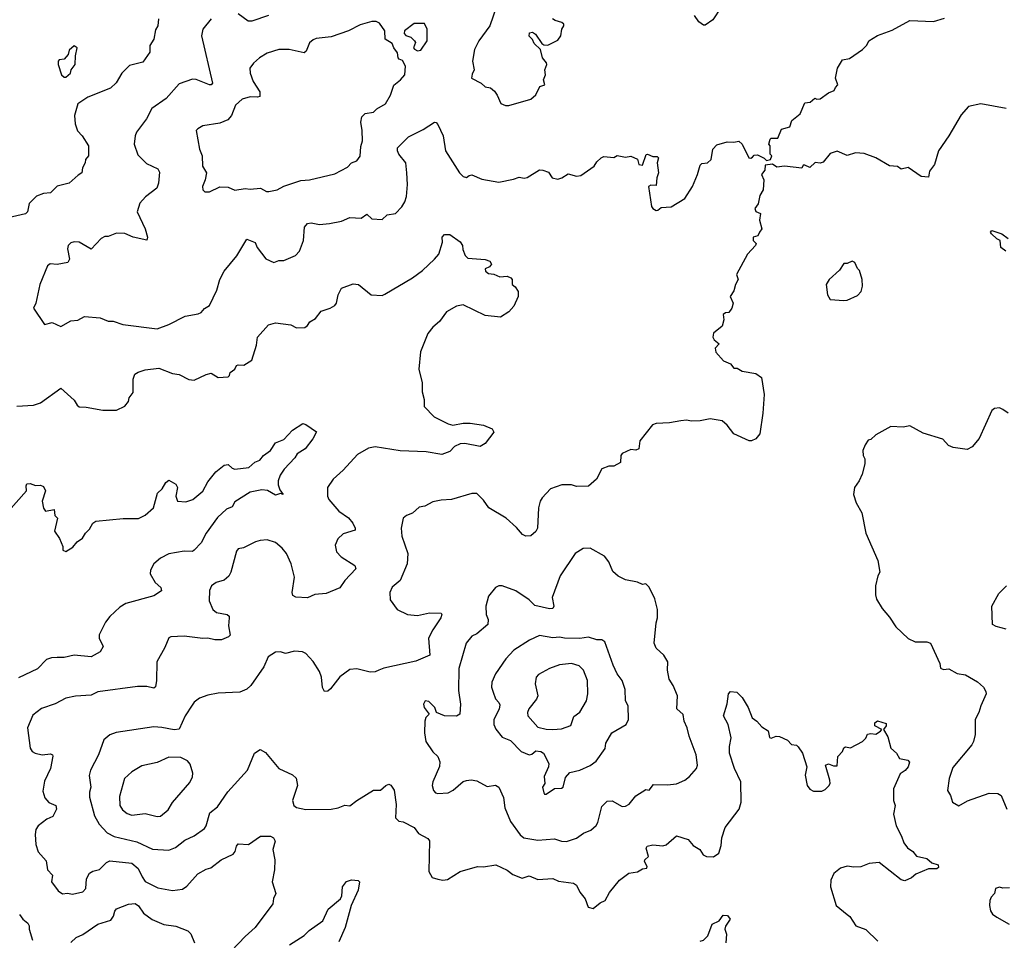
# Model space of a CAD drawing. Extents: x 1921360 to 2014538, y 768294 to 907744.
# Tile 129 of 256: x 1933702 to 1939524, y 828849 to 834291. Entities that reach past the tile are written whole.
import ezdxf

# ---------------------------------------------------------------- set-up
doc = ezdxf.new("R2010")
doc.units = 0

msp = doc.modelspace()

# ---------------------------------------------------------------- linework, layer by layer
at = {"layer": '0CON10XD'}
for points in [[(1936536.7, 834415), (1936482, 834255), (1936418, 834165), (1936390.8, 834115), (1936380, 834045), (1936390, 833995), (1936378.3, 833968.3), (1936373.3, 833945), (1936430, 833915), (1936454.3, 833894.3), (1936487, 833887), (1936508.9, 833868.9), (1936526.2, 833845), (1936547.5, 833795), (1936575, 833783.8), (1936595, 833783.8)], [(1937850, 834365), (1937799.8, 834290.2), (1937755, 834258), (1937745, 834257.5), (1937717.6, 834277.6), (1937691.4, 834315)], [(1934523.8, 834295), (1934518.8, 834255), (1934505, 834230), (1934496, 834175), (1934472.1, 834137.9), (1934471.9, 834098.1), (1934429.7, 834040.3), (1934350.9, 834019.1), (1934305.7, 833974.3), (1934273, 833917), (1934240, 833885), (1934105, 833832), (1934046.2, 833793.8), (1934026.2, 833725), (1934030, 833675), (1934043.9, 833633.9), (1934071.2, 833605), (1934110, 833545), (1934108.8, 833485), (1934091.2, 833465), (1934090, 833445), (1934073.8, 833415), (1934070, 833385), (1934047.7, 833372.3), (1933995, 833324), (1933925, 833306.7), (1933885, 833267.5), (1933843.8, 833263.8), (1933801.6, 833248.4), (1933759.2, 833205), (1933748.1, 833155), (1933737, 833143), (1933574.2, 833105.8)], [(1934835, 834296.2), (1934784.5, 834235.5), (1934777.1, 834195), (1934842.5, 833915), (1934835, 833906), (1934825, 833905.8), (1934745, 833936.7), (1934725, 833938.5), (1934645, 833910.6), (1934568.6, 833825), (1934483.8, 833766.2), (1934451.4, 833705), (1934394, 833625), (1934385.8, 833605), (1934380, 833555), (1934401.8, 833491.8), (1934451.5, 833441.5), (1934519.1, 833409.1), (1934528.8, 833388.8), (1934523.5, 833325), (1934512.9, 833295), (1934445.5, 833244.5), (1934413.7, 833206.3), (1934397.8, 833155), (1934444.3, 833055), (1934457.5, 833005), (1934455, 832987.5), (1934374.3, 833004.3), (1934325, 833026), (1934275, 833028.8), (1934225, 833010), (1934205, 833010), (1934185, 832996.7), (1934126, 832934), (1934055, 832974.7), (1934025, 832977.6), (1934005, 832971.8), (1933989.7, 832955), (1933984.3, 832935.7), (1933996.9, 832875), (1933988, 832855), (1933925, 832843.8), (1933882, 832848), (1933866.2, 832835), (1933822, 832725), (1933798.8, 832615), (1933783.8, 832585), (1933848.3, 832488.3), (1933895, 832500), (1933945, 832477.5), (1934005, 832511.2), (1934045.8, 832514.2), (1934085, 832535.8), (1934178.1, 832528.1), (1934225, 832509.2), (1934255, 832508), (1934311.7, 832488.3), (1934515, 832463.1)], [(1934515, 832463.1), (1934585, 832488.5), (1934681.7, 832538.3), (1934758.7, 832551.3), (1934775, 832560), (1934795.6, 832584.4), (1934825, 832601.2), (1934867.8, 832692.2), (1934885.6, 832755), (1934910.6, 832805), (1934985.6, 832895), (1935045, 832994.2), (1935095, 832974), (1935105.8, 832945), (1935157.6, 832877.6), (1935205, 832855.7), (1935235, 832868.1), (1935265, 832867.1), (1935332.7, 832897.3), (1935356.6, 832923.4), (1935381.4, 832985), (1935387.1, 833065), (1935403.5, 833086.5), (1935425, 833089.4), (1935475, 833080), (1935535, 833085.7), (1935605, 833099.4), (1935655, 833121.1), (1935721.9, 833118.1), (1935755, 833141.2), (1935785, 833114), (1935845, 833110), (1935875, 833137.5), (1935925, 833145.7), (1935961.4, 833185), (1935979.4, 833215), (1935988.5, 833245), (1935994.4, 833315.6), (1935991.9, 833385), (1935985.6, 833445), (1935945, 833496.2), (1935936.9, 833515), (1935937.1, 833532.9), (1936000.9, 833599.1), (1936087.7, 833642.3), (1936155, 833684), (1936165, 833683.8), (1936175, 833671.2), (1936207.1, 833605), (1936219.4, 833515), (1936302.5, 833385), (1936325, 833363.8), (1936345, 833357.5), (1936359.3, 833370.7), (1936375, 833373.8), (1936435, 833347.5), (1936535, 833331.2), (1936622.3, 833347.7), (1936655, 833360), (1936685, 833354.3), (1936702.6, 833357.4), (1936775, 833402.5), (1936795, 833402), (1936829.2, 833389.2), (1936851.2, 833355), (1936885, 833348), (1936907.5, 833355), (1936945, 833380), (1936995, 833366.7), (1937019.5, 833370.5), (1937100, 833425), (1937115, 833450), (1937140, 833475), (1937157, 833483), (1937215, 833476.7), (1937235, 833487.5), (1937285, 833477.5), (1937315, 833483.3), (1937356.2, 833466.2), (1937362.5, 833435), (1937385, 833430), (1937406.4, 833493.6), (1937415, 833496.7), (1937445, 833482.5), (1937471.7, 833481.7), (1937480, 833475), (1937472.5, 833445), (1937480, 833385), (1937468.8, 833355), (1937465, 833310), (1937435, 833312.5), (1937420, 833305), (1937437.1, 833187.1), (1937445, 833173.8), (1937465, 833162.5), (1937475.7, 833164.3), (1937495, 833181.2), (1937555, 833183.8), (1937635, 833233.3), (1937680, 833305), (1937710, 833375), (1937725, 833430), (1937735, 833440), (1937770, 833445), (1937790, 833465), (1937800.8, 833525), (1937825, 833550.8), (1937885, 833568.8), (1937925, 833566.7), (1937955, 833573.3), (1937973.3, 833555), (1938013.3, 833475), (1938025, 833471.2), (1938035, 833477.5), (1938045, 833490), (1938065, 833492.5), (1938105, 833472.5), (1938118.3, 833458.3), (1938142.5, 833465), (1938150, 833485), (1938140, 833495), (1938140, 833545), (1938132.5, 833555), (1938140, 833585), (1938145, 833590), (1938185, 833590), (1938207, 833643), (1938255, 833657.5), (1938267.5, 833695), (1938317.5, 833735), (1938345, 833800), (1938377, 833803), (1938403, 833827), (1938415, 833820), (1938435, 833822.5), (1938485, 833857.5), (1938518.3, 833871.7), (1938525, 833890), (1938540, 833905), (1938526.7, 833945), (1938537.5, 834005), (1938567, 834053), (1938608.3, 834061.7), (1938686.1, 834113.9), (1938710.7, 834139.3), (1938723.3, 834165), (1938775, 834197.5), (1938861.7, 834228.3), (1938965, 834286), (1939105, 834280), (1939170.9, 834299.1)], [(1934796.4, 833273.6), (1934825, 833273.8), (1934885, 833302), (1934935, 833301.2), (1934975, 833284), (1935035, 833292.9), (1935065, 833289.5), (1935125.6, 833295.6), (1935162.5, 833275), (1935175, 833274.2), (1935225, 833285.6), (1935265, 833306.7), (1935365, 833341.1), (1935415.5, 833344.5), (1935565, 833380), (1935640.9, 833419.1), (1935665, 833443.8), (1935695, 833456), (1935715.4, 833484.6), (1935718.7, 833541.3), (1935728.5, 833575), (1935727.1, 833635), (1935718.5, 833685), (1935725, 833716), (1935744.6, 833735.4), (1935795, 833744.3), (1935815, 833764), (1935865, 833794.3), (1935895.6, 833845), (1935915, 833903.8), (1935954, 833935), (1935980, 833965), (1935984.2, 834015), (1935965, 834050), (1935946.4, 834056.4), (1935940, 834065), (1935935.6, 834095.6), (1935913.8, 834125), (1935905, 834150), (1935863.3, 834175), (1935861.2, 834225), (1935829.3, 834269.3), (1935809.3, 834279.3), (1935785, 834280), (1935715, 834260), (1935646.7, 834225), (1935545, 834188.6), (1935455, 834179.5), (1935437.8, 834172.2), (1935416.9, 834153.1), (1935396.7, 834105), (1935385, 834095.6), (1935295, 834114.6), (1935235, 834114.4), (1935165, 834093.3), (1935120, 834065), (1935085, 834034), (1935064, 834005), (1935064.5, 833974.5), (1935083.6, 833925), (1935123.1, 833865), (1935122.6, 833837.4), (1935108.2, 833831.8), (1935065, 833834.6), (1935018.5, 833821.5), (1934979.4, 833785), (1934955, 833724), (1934932.2, 833697.8), (1934885, 833679.5), (1934786, 833664), (1934755, 833646.2), (1934746.7, 833635), (1934765.8, 833525), (1934780.8, 833485), (1934784.3, 833425), (1934806.7, 833385), (1934800, 833345), (1934784.2, 833305), (1934786.2, 833285), (1934796.4, 833273.6)], [(1935174.5, 834315.5), (1935075, 834281.9), (1935052.9, 834282.9), (1934993.3, 834325)], [(1936595, 833783.8), (1936725, 833821.2), (1936755, 833846.7), (1936777.5, 833895), (1936807.5, 833905), (1936800, 833935), (1936812, 833965), (1936807.5, 833995), (1936818.8, 834025), (1936816.7, 834035), (1936794, 834065), (1936782.5, 834115), (1936745, 834150), (1936733.6, 834173.6), (1936713.9, 834193.9), (1936717, 834213), (1936735, 834216.7), (1936752.5, 834205), (1936790, 834150), (1936802, 834142), (1936825, 834140), (1936885, 834170), (1936901.2, 834195), (1936908.8, 834235), (1936920, 834255), (1936920, 834265), (1936907.5, 834275), (1936867.5, 834285), (1936852.5, 834295)], [(1936055, 834106.7), (1936075, 834110), (1936111.2, 834165), (1936111.2, 834235), (1936095, 834267.5), (1936035, 834267.5), (1935977.5, 834225), (1935975, 834210), (1935985, 834197.5), (1936015, 834187.5), (1936037.5, 834165), (1936042.5, 834155), (1936030, 834125), (1936037, 834117), (1936055, 834106.7)], [(1933975, 833950), (1934002.5, 833975), (1934007.5, 833995), (1934030, 834025), (1934032.5, 834077.5), (1934042.5, 834125), (1934025, 834136.7), (1933995, 834110), (1933990, 834085), (1933965, 834057.5), (1933935, 834052.5), (1933930, 834045), (1933930, 834025), (1933950, 833965), (1933965, 833950), (1933975, 833950)], [(1939535, 833765.7), (1939385, 833792.5), (1939313, 833777), (1939268.3, 833728.3), (1939195.5, 833604.5), (1939134.1, 833515.9), (1939111.2, 833435), (1939082.5, 833395), (1939075, 833360), (1939033, 833363), (1938955, 833416.7), (1938915, 833406.7), (1938892.5, 833422.5), (1938845, 833426.2), (1938763.9, 833473.9), (1938695, 833499.2), (1938645, 833504.2), (1938595, 833487.5), (1938535, 833513.8), (1938495, 833500), (1938452.3, 833447.7), (1938435, 833442), (1938405, 833446.2), (1938375, 833417.5), (1938345, 833430), (1938335, 833430), (1938326.7, 833413.3), (1938225, 833424), (1938178.3, 833418.3), (1938153, 833437), (1938110, 833430), (1938108.8, 833401.2), (1938088.8, 833375), (1938102, 833345), (1938098, 833285), (1938078.3, 833251.7), (1938068, 833202), (1938048.8, 833175), (1938055, 833157.5), (1938082.5, 833145), (1938077.5, 833105), (1938090, 833055), (1938077.5, 833035), (1938066.7, 833013.3), (1938040, 833005), (1938038.8, 832985), (1938057, 832967), (1938053.3, 832955), (1938006.2, 832905), (1937940, 832785), (1937950, 832755), (1937933.8, 832725), (1937925, 832687.5), (1937903.3, 832655), (1937920, 832615), (1937913.3, 832585), (1937895, 832560), (1937875, 832557.5), (1937861.7, 832548.3), (1937866.4, 832516.4), (1937855, 832480), (1937805, 832437.5), (1937801.2, 832415), (1937808.3, 832398.3), (1937837.5, 832375), (1937815, 832350), (1937817.5, 832325), (1937864.1, 832274.1), (1937905, 832257.5), (1937925, 832230), (1937945, 832230), (1937973.6, 832213.6), (1938055, 832200), (1938087.5, 832175), (1938103.3, 832075), (1938095.9, 831964.1), (1938077.7, 831842.3), (1938055, 831813.3), (1938029.3, 831800.7), (1938015, 831801.2), (1937925, 831843.3), (1937885, 831893.8), (1937855, 831920), (1937785, 831932), (1937725, 831920), (1937675, 831918), (1937645, 831924.2), (1937610.5, 831919.5), (1937545, 831908), (1937466.4, 831903.6), (1937444.2, 831895.8), (1937368.8, 831801.2), (1937363.3, 831755), (1937345, 831746.2), (1937315, 831750), (1937265, 831727.5), (1937257.5, 831715), (1937255, 831672.5), (1937215, 831651.2), (1937185, 831652.5), (1937145, 831636.7), (1937113.8, 831575), (1937065, 831533.8), (1936995, 831531.2), (1936965, 831541.2), (1936907.7, 831542.3), (1936841.7, 831518.3), (1936790.8, 831465), (1936780.6, 831445), (1936770, 831405), (1936764.7, 831285.3), (1936754.4, 831265), (1936725, 831240.8), (1936695, 831238.2), (1936675, 831246.9), (1936639.9, 831289.9), (1936579.4, 831345), (1936477.1, 831405), (1936445, 831450.8), (1936405, 831490.8), (1936375, 831490.6), (1936255.5, 831454.5), (1936195, 831451.4), (1936145, 831441.4), (1936097.5, 831415), (1936065, 831410), (1936025, 831373.8), (1935989.3, 831360.7), (1935970, 831345), (1935958.8, 831285), (1935961.7, 831238.3), (1935996.9, 831135), (1935993.1, 831075), (1935952, 830975), (1935904.3, 830935.7), (1935890, 830905), (1935892.4, 830862.4), (1935934.3, 830805), (1935995, 830775.6), (1936055, 830768.9), (1936125, 830783.8), (1936195, 830783.3), (1936198.6, 830775), (1936193.3, 830755), (1936144.5, 830685), (1936118.9, 830635), (1936126.7, 830535), (1936045, 830499.3), (1935855, 830457.5), (1935826, 830445)], [(1933685, 832005.7), (1933785, 832012.5), (1933825, 832026), (1933945, 832112.9), (1934025, 832042.5), (1934042.1, 832012.1), (1934055, 832002), (1934095, 832000.8), (1934195, 831982), (1934275, 831983.3), (1934324.1, 832005.9), (1934346.1, 832033.9), (1934350, 832055), (1934372.7, 832087.3), (1934372.5, 832165), (1934384, 832195), (1934402.8, 832207.2), (1934445, 832220.6), (1934525, 832231.4), (1934605, 832198.8), (1934645, 832193.3), (1934703, 832163), (1934735, 832160.9), (1934805, 832193.8), (1934835, 832201.2), (1934875, 832176.7), (1934935, 832180), (1934943.3, 832186.7), (1934947.5, 832205), (1934974.2, 832225.8), (1934985, 832246.7), (1934995, 832251.2), (1935028.3, 832248.3), (1935075, 832277.5), (1935102.3, 832367.7), (1935108.1, 832415), (1935173.5, 832486.5), (1935215, 832499.2), (1935305, 832487.5), (1935338.7, 832468.7), (1935388, 832472), (1935405, 832484), (1935418.8, 832505), (1935452, 832525), (1935485, 832568), (1935537.5, 832585), (1935565, 832601.2), (1935575.8, 832615), (1935585.9, 832664.1), (1935605.8, 832704.2), (1935675, 832730), (1935705.7, 832725.7), (1935780, 832665), (1935845, 832661.4), (1935862.2, 832667.8), (1936025, 832764.4), (1936085, 832807.5), (1936155.5, 832874.5), (1936180, 832905), (1936202.5, 832975), (1936200, 833005), (1936215, 833020), (1936245, 833020), (1936307.7, 832977.7), (1936321.2, 832955), (1936321.7, 832931.7), (1936336.1, 832896.1), (1936351.7, 832881.7), (1936453.6, 832873.6), (1936483, 832863), (1936492.5, 832845), (1936480.7, 832829.3), (1936455, 832817.5), (1936456.7, 832805), (1936475, 832791.2), (1936506.4, 832786.4), (1936540.7, 832770.7), (1936585, 832773.8), (1936606.7, 832765), (1936613.8, 832755), (1936613.3, 832725), (1936631.7, 832711.7), (1936650, 832685), (1936650, 832655), (1936625, 832596.7), (1936595, 832563.8), (1936545, 832532.5), (1936455, 832542.9), (1936325, 832604.4), (1936285, 832598.2), (1936225, 832564.3), (1936183.7, 832506.3), (1936145, 832474), (1936115.7, 832435), (1936073, 832327), (1936061.5, 832225), (1936081.4, 832145), (1936081.2, 832091.2), (1936093.8, 832045), (1936093.3, 832005), (1936152.5, 831942.5), (1936235, 831900.9), (1936264.1, 831894.1), (1936325, 831906.2), (1936365.4, 831905.4), (1936444.3, 831894.3), (1936495, 831873.3), (1936505, 831853.3), (1936453.9, 831786.1), (1936425, 831768.8), (1936335, 831785.7), (1936307.3, 831782.7), (1936272.7, 831767.3), (1936245, 831738.8), (1936198.6, 831721.4), (1936105, 831735.6), (1935952.9, 831742.9), (1935805, 831765.5), (1935765, 831757.1), (1935699.3, 831720.7), (1935615, 831628.8), (1935555, 831575.8), (1935522.2, 831525), (1935521.8, 831475), (1935529.5, 831455), (1935588.8, 831385), (1935646.1, 831346.1), (1935672.7, 831315), (1935686.9, 831285), (1935685, 831274), (1935615, 831250.8), (1935582.5, 831222.5), (1935568, 831185), (1935576.2, 831145), (1935603.8, 831115), (1935683.8, 831065), (1935689.2, 831045), (1935624.2, 830975), (1935595, 830932.1), (1935515, 830898.9), (1935447.5, 830892.5), (1935405, 830872.5), (1935335, 830878.1), (1935317.9, 830887.9), (1935314.3, 830905), (1935327.5, 830995), (1935307.5, 831075), (1935279.2, 831135), (1935255, 831166.2), (1935215, 831200), (1935165, 831215.7), (1935125, 831212.5), (1935097.5, 831205), (1935025, 831168.8), (1934995, 831162.5), (1934985, 831150), (1934950.6, 831025), (1934938.9, 831001.1), (1934912.4, 830977.6), (1934865, 830963.8), (1934837.5, 830945), (1934824.1, 830915.9), (1934822.5, 830855), (1934844.1, 830804.1), (1934866.6, 830786.6), (1934930, 830775), (1934940.8, 830765), (1934941.4, 830755), (1934937.8, 830707.8), (1934946.9, 830653.1), (1934937.8, 830642.2), (1934895.5, 830624.5), (1934855.6, 830624.4), (1934815, 830634.5), (1934785, 830632.9), (1934675, 830646.7), (1934597, 830643), (1934585, 830637.5), (1934560.8, 830579.2), (1934514.2, 830495.8), (1934511.5, 830385), (1934505, 830347.5), (1934495, 830340), (1934455, 830349.4), (1934398.8, 830348.8), (1934165, 830316.9), (1934125, 830298.6), (1934031.7, 830291.7), (1933975, 830280.6), (1933912.6, 830247.4), (1933831.1, 830218.9), (1933780, 830180), (1933748.6, 830105), (1933764.4, 829984.4), (1933775.8, 829965.8), (1933793.3, 829955), (1933835, 829946.4), (1933885, 829951.5), (1933896.2, 829946.2), (1933898.2, 829938.2), (1933884.7, 829865.3), (1933849.3, 829790.7), (1933840.3, 829730.3), (1933851.7, 829691.7), (1933875, 829662.9), (1933915.8, 829645), (1933920.6, 829625), (1933899.2, 829580.8), (1933862.5, 829565), (1933812.5, 829525), (1933798.6, 829505), (1933793.1, 829475), (1933797.8, 829415), (1933811.8, 829371.8), (1933859.3, 829319.3), (1933866.9, 829265), (1933895.8, 829235), (1933890, 829195), (1933930.9, 829140.9), (1933955, 829124.2), (1933985, 829128.6), (1934015, 829121.9), (1934075, 829136), (1934094.2, 829155), (1934098.3, 829211.7), (1934115, 829245.8), (1934135, 829258.6), (1934175, 829267.1), (1934215, 829309.6), (1934235, 829319.1), (1934365, 829304.6), (1934402.6, 829272.6), (1934426.1, 829225)], [(1939533, 832923), (1939503.8, 832945), (1939500, 832985), (1939480, 832995), (1939447.5, 833025), (1939442.5, 833035), (1939450, 833045), (1939510, 833025), (1939546.4, 832996.4)], [(1938575, 832630), (1938595, 832633.8), (1938655, 832660), (1938676.7, 832685), (1938686.2, 832715), (1938683.8, 832755), (1938667.5, 832807.5), (1938655, 832820), (1938640, 832855), (1938625, 832863.8), (1938595, 832850), (1938575, 832850), (1938549.2, 832810.8), (1938487.5, 832755), (1938470, 832725), (1938478.8, 832665), (1938495, 832636.7), (1938575, 832630)], [(1939547.5, 831965), (1939515, 831986.7), (1939495, 831996.2), (1939465, 831993.3), (1939449.3, 831980.7), (1939375.7, 831814.3), (1939333.8, 831765), (1939305, 831750), (1939221.2, 831761.2), (1939194.2, 831774.2), (1939160.7, 831810.7), (1939045, 831847.5), (1938965, 831890), (1938925, 831882.5), (1938853, 831887), (1938765, 831837.5), (1938735, 831810), (1938720, 831805), (1938701.7, 831778.3), (1938686.7, 831745), (1938690, 831715), (1938700, 831695), (1938700, 831665), (1938683.8, 831605), (1938665.7, 831564.3), (1938638.8, 831525), (1938632, 831485), (1938648, 831435), (1938681.4, 831375), (1938706, 831255), (1938776.2, 831095), (1938788.8, 831025), (1938776.1, 831003.9), (1938762, 830945), (1938761.7, 830891.7), (1938769.2, 830865), (1938801.1, 830811.1), (1938845, 830760), (1938882.6, 830702.6), (1938955, 830634), (1938996.1, 830613.9), (1939065, 830613.8), (1939087.5, 830605), (1939143.3, 830485), (1939147, 830457), (1939165, 830450), (1939195, 830453.3), (1939245, 830426.2), (1939295, 830418), (1939365, 830376.2), (1939400, 830345), (1939415, 830320), (1939416.7, 830305), (1939385.7, 830234.3), (1939374, 830195), (1939352, 830155), (1939352, 830065), (1939342.5, 830025), (1939332, 830005), (1939220.2, 829869.8), (1939198.9, 829805), (1939188.8, 829735), (1939206, 829705), (1939216.7, 829665), (1939255, 829644.4), (1939306.8, 829673.2), (1939435, 829719.2), (1939486.4, 829716.4), (1939505.7, 829705.7), (1939538, 829625)], [(1933636.2, 831385), (1933742.5, 831505), (1933740, 831535), (1933745, 831547.5), (1933765, 831548.8), (1933795, 831536.7), (1933825, 831538.8), (1933842.3, 831532.3), (1933854.2, 831505), (1933835.6, 831445), (1933843, 831403), (1933856, 831386), (1933906.7, 831395), (1933910, 831360), (1933926.2, 831345), (1933907.7, 831267.7), (1933937.5, 831225), (1933957, 831177), (1933957.5, 831155), (1933975, 831147.5), (1934016.4, 831173.6), (1934042.5, 831205), (1934073.9, 831226.1), (1934091.2, 831255), (1934115, 831278.8), (1934134, 831315), (1934153.4, 831326.6), (1934315, 831342.2), (1934405, 831342.2), (1934445, 831362.5), (1934493.8, 831405), (1934517.3, 831492.7), (1934545, 831516.7), (1934565.6, 831554.4), (1934585, 831568.8), (1934625.7, 831545.7), (1934636.2, 831525), (1934625.7, 831475), (1934635, 831444.3), (1934685, 831440), (1934726, 831455), (1934785.7, 831504.3), (1934815, 831560), (1934862.2, 831617.8), (1934912.4, 831657.6), (1934935, 831662), (1934958.9, 831638.9), (1934975, 831634.4), (1935056.9, 831643.1), (1935092, 831675), (1935122, 831688), (1935144.4, 831715), (1935185.8, 831745), (1935215, 831790), (1935265, 831810), (1935315, 831863.8), (1935376, 831904), (1935395, 831898.1), (1935457.5, 831855), (1935435, 831812.5), (1935390, 831755), (1935342.5, 831725), (1935329.1, 831700.9), (1935266.5, 831633.5), (1935242.4, 831597.6), (1935230.6, 831565), (1935230.6, 831540.6), (1935241.2, 831511.2), (1935260, 831485), (1935245, 831490), (1935215, 831480), (1935167, 831507), (1935135, 831512.5), (1935065, 831498.6), (1934975, 831440.8), (1934957.8, 831412.2), (1934925, 831396.7), (1934872.2, 831347.8), (1934805.7, 831255), (1934775, 831198), (1934735, 831154.4), (1934723.5, 831146.5), (1934675, 831149.1), (1934585, 831132.7), (1934535, 831108.8), (1934495.5, 831075), (1934475, 831036.7), (1934474.3, 831015), (1934502.5, 830965), (1934537.1, 830935), (1934540.8, 830915), (1934495.6, 830884.4), (1934330, 830840), (1934295, 830817.5), (1934235, 830762.5), (1934209.8, 830730.2), (1934172.9, 830655), (1934172.5, 830635), (1934195.8, 830585), (1934178, 830555), (1934125, 830523.9), (1934025.5, 830535.5), (1933965, 830520.8), (1933925, 830521.2), (1933890.4, 830519.6), (1933861.7, 830508.3), (1933807.2, 830452.8), (1933695, 830400)], [(1936935, 829433.6), (1936995, 829452), (1937035, 829483.1), (1937079.5, 829500.5), (1937111.7, 829528.3), (1937121.1, 829545), (1937145, 829640), (1937175, 829671.4), (1937205, 829674.5), (1937265, 829639.5), (1937285, 829642.9), (1937305.3, 829654.7), (1937345, 829702.2), (1937405, 829741.2), (1937425, 829737.5), (1937450.3, 829769.7), (1937532.6, 829767.4), (1937585.6, 829774.4), (1937634.2, 829795.8), (1937663.3, 829816.7), (1937704, 829865), (1937709.2, 829885), (1937701.5, 829945), (1937660, 830055), (1937649.4, 830105), (1937631.1, 830145), (1937624.5, 830184.5), (1937587.8, 830217.8), (1937590.8, 830295), (1937566.4, 830355), (1937542.2, 830392.2), (1937533.1, 830445), (1937535.5, 830494.5), (1937510, 830535), (1937465.5, 830575), (1937454.7, 830604.7), (1937465.6, 830725), (1937474.4, 830755), (1937472.9, 830805), (1937458.1, 830868.1), (1937425, 830936.7), (1937405, 830956.2), (1937385, 830952.5), (1937355, 830966.7), (1937285, 830979.2), (1937241.2, 831001.2), (1937209.5, 831029.5), (1937185.7, 831085.7), (1937159.7, 831119.7), (1937075, 831166), (1937034.2, 831165.8), (1936986.7, 831135), (1936897.4, 831002.6), (1936851.5, 830875), (1936861.1, 830825), (1936855, 830810), (1936835, 830808.2), (1936748.3, 830828.3), (1936715, 830861.1), (1936635, 830914.3), (1936555, 830943.8), (1936535, 830943.8), (1936515, 830933.8), (1936475, 830883.3), (1936458, 830825), (1936461.2, 830775), (1936472, 830745), (1936470, 830715), (1936405, 830661.2), (1936375, 830647.5), (1936342.5, 830605), (1936299.5, 830455), (1936297.5, 830325), (1936309.1, 830245), (1936305.7, 830185), (1936285, 830174.2), (1936215, 830176.2), (1936167.5, 830195), (1936156.7, 830225), (1936120.7, 830260.7), (1936100, 830265), (1936090, 830245), (1936093.3, 830225), (1936122.5, 830185), (1936104.3, 830165.7), (1936098.8, 830145), (1936095.7, 830075), (1936104.3, 830025), (1936145, 829963.8), (1936175.5, 829935.5), (1936187.1, 829905), (1936184.4, 829875.6), (1936144.5, 829785), (1936141.5, 829765), (1936149.2, 829735), (1936161.3, 829721.3), (1936175, 829717.1), (1936235, 829720), (1936265, 829737.5), (1936325, 829788), (1936343.9, 829793.9), (1936372.7, 829797.3), (1936405, 829791.4), (1936467.3, 829757.3), (1936515, 829765.7), (1936534.6, 829754.6), (1936563.4, 829693.4), (1936571.7, 829631.7), (1936605, 829552), (1936662, 829472), (1936684, 829454), (1936765, 829441.1), (1936865, 829449.4), (1936905, 829435.7), (1936935, 829433.6)], [(1939535, 830688.8), (1939475, 830703.3), (1939453.3, 830715), (1939450, 830825), (1939490.8, 830899.2), (1939536.4, 830943.6)], [(1936805, 829712.5), (1936815, 829713.3), (1936864.1, 829745.9), (1936905, 829748), (1936915, 829753.8), (1936929.2, 829810.8), (1936955, 829841.2), (1937014.5, 829855.5), (1937075, 829882.9), (1937111.7, 829908.3), (1937165, 829982.5), (1937168.8, 830015), (1937204, 830075), (1937288.8, 830125), (1937302, 830155), (1937300.6, 830235), (1937284, 830265), (1937281.4, 830331.4), (1937264.4, 830385), (1937235.6, 830425), (1937211.1, 830475), (1937162.7, 830612.7), (1937145, 830626), (1937115, 830625.8), (1937065, 830640), (1937015, 830633.8), (1936924.6, 830634.6), (1936895, 830641.2), (1936855, 830636.2), (1936775, 830651.1), (1936717.2, 830622.8), (1936624.4, 830565), (1936576.7, 830513.3), (1936516.1, 830423.9), (1936493.6, 830375), (1936492.7, 830345), (1936501.1, 830315), (1936515.6, 830275.6), (1936536.2, 830255), (1936541.2, 830241.2), (1936536.4, 830215), (1936506.7, 830155), (1936505.6, 830125), (1936517.4, 830097.4), (1936555, 830049.2), (1936605, 830030), (1936668, 829965), (1936715, 829946.4), (1936730.5, 829949.5), (1936755, 829969.6), (1936784.4, 829965.6), (1936798.6, 829955), (1936831.2, 829895), (1936830, 829875), (1936803.4, 829816.6), (1936806.7, 829775), (1936793.3, 829755), (1936800.5, 829720.5), (1936805, 829712.5)], [(1935826, 830445), (1935805, 830435.6), (1935775, 830433.1), (1935695, 830454.2), (1935655, 830449.2), (1935595, 830407.1), (1935540.8, 830335), (1935525, 830322.5), (1935505, 830320), (1935493.8, 830343.8), (1935486.9, 830405), (1935475, 830437.1), (1935437, 830497), (1935395, 830543.8), (1935375, 830553.8), (1935328, 830558), (1935275, 830544), (1935245, 830553.8), (1935215, 830552.5), (1935172, 830525), (1935146, 830465), (1935069.4, 830355), (1935045, 830333.1), (1935005, 830315.7), (1934875, 830309.4), (1934815, 830297.8), (1934765, 830280), (1934735, 830257.5), (1934721.4, 830238.6), (1934681.1, 830175), (1934645, 830097.8), (1934616.7, 830093.3), (1934543.2, 830106.8), (1934495, 830110), (1934272.4, 830077.6), (1934235.8, 830064.2), (1934200.8, 830035), (1934168.1, 829945), (1934121.9, 829855), (1934113, 829823), (1934123.1, 829755), (1934114.5, 829725), (1934115.5, 829695), (1934144.7, 829584.7), (1934171.9, 829535), (1934219.4, 829485), (1934261.9, 829461.9), (1934395, 829430.8), (1934487.8, 829387.8), (1934585, 829381.3), (1934623.2, 829396.8), (1934678.5, 829441.5), (1934735, 829466.9), (1934795, 829510.8), (1934805.5, 829525), (1934827.3, 829602.7), (1934871.8, 829638.2), (1934932.6, 829727.4), (1935050, 829855), (1935090.4, 829955), (1935125, 829976.9), (1935155, 829959.2), (1935235, 829864), (1935315, 829828), (1935336.6, 829806.6), (1935345.8, 829764.2), (1935315.7, 829675), (1935324.2, 829645), (1935340, 829635), (1935395, 829621.4), (1935544.1, 829624.1), (1935585, 829631.4), (1935625, 829648), (1935655, 829644), (1935695, 829675.8), (1935795, 829736.2), (1935835, 829736.7), (1935866.7, 829765), (1935885, 829772), (1935897, 829767), (1935917.5, 829737.5), (1935927.9, 829652.1), (1935925, 829572.5), (1935944.1, 829554.1), (1935969.7, 829549.7), (1936034, 829515), (1936061.2, 829481.2), (1936115, 829450), (1936125, 829437.5), (1936121.2, 829255), (1936141.2, 829221.2), (1936175, 829210), (1936205, 829203.8), (1936231.7, 829208.3), (1936307.5, 829255), (1936410, 829285), (1936445, 829284.2), (1936517.5, 829295), (1936585, 829264.4), (1936618.4, 829238.4), (1936674.1, 829215.9), (1936715, 829230.6), (1936765, 829208.5), (1936855, 829214.2), (1936888.9, 829198.9), (1936976.2, 829186.2), (1936994.5, 829174.5), (1937013.4, 829133.4), (1937046.2, 829095), (1937063.8, 829045), (1937093.6, 829036.4), (1937135, 829071.2), (1937165, 829083.8), (1937189.1, 829130.9), (1937248.8, 829205), (1937304.5, 829245.5), (1937355, 829253.1), (1937385, 829271.2), (1937410, 829275), (1937412.5, 829285), (1937396.2, 829315), (1937398.8, 829325), (1937420.8, 829345), (1937406.4, 829393.6), (1937413.3, 829405), (1937445.9, 829414.1), (1937505, 829407.5), (1937525, 829412.5), (1937585, 829466.2), (1937655, 829444.2), (1937685, 829410), (1937724, 829385), (1937743.3, 829355), (1937762.5, 829345), (1937805, 829342.5), (1937836.7, 829365), (1937850, 829410), (1937854.5, 829455), (1937874.4, 829515), (1937956.6, 829623.4), (1937968.9, 829665), (1937965.6, 829785), (1937929.4, 829865), (1937899.2, 829955), (1937899.4, 829995), (1937909.5, 830045), (1937890.9, 830125), (1937864.2, 830175), (1937886.1, 830246.1), (1937894.1, 830305.9), (1937905, 830318.8), (1937942.5, 830315), (1937973.6, 830285), (1938009.2, 830225), (1938033.1, 830165), (1938061.2, 830145), (1938091.2, 830111.2), (1938127.3, 830087.3), (1938135, 830047.5), (1938145, 830043.8), (1938175, 830056.2), (1938195, 830053.8), (1938242.3, 830032.3), (1938266.4, 830006.4), (1938295, 830002.5), (1938305, 829992.5), (1938330, 829955), (1938356.2, 829875), (1938347.1, 829825), (1938358, 829765), (1938375, 829743.3), (1938395, 829730), (1938445, 829730), (1938465, 829740), (1938487.3, 829762.7), (1938493.8, 829775), (1938492.5, 829795), (1938467.5, 829885), (1938485, 829892.5), (1938515, 829880), (1938535, 829880), (1938539.2, 829935), (1938566.7, 829965), (1938575, 829987.5), (1938585, 829992.5), (1938615, 829987.5), (1938685, 830023.3), (1938706.1, 830043.9), (1938715, 830066.7), (1938735, 830072.5), (1938765, 830066.7), (1938792.5, 830085), (1938800, 830095), (1938757.7, 830117.7), (1938758.6, 830135), (1938775, 830146.9), (1938825, 830130), (1938825, 830117.5), (1938810, 830095), (1938835, 830052.5), (1938852.5, 829985), (1938885.9, 829955.9), (1938903.9, 829923.9), (1938953, 829913), (1938963, 829903), (1938956.2, 829875), (1938937.9, 829852.1), (1938907.5, 829832.5), (1938869.4, 829745), (1938869.2, 829675), (1938879.2, 829645), (1938869.4, 829595), (1938884, 829525), (1938916.7, 829465), (1938930, 829425), (1938952.5, 829395), (1938983.3, 829375), (1939005, 829346.2), (1939065, 829333.3), (1939095, 829307.5), (1939132.5, 829295), (1939135, 829280), (1939125, 829272), (1939075, 829271.4), (1939000.2, 829239.8), (1938975, 829219.2), (1938935, 829201.2), (1938915, 829206), (1938785, 829309.3), (1938725, 829303.2), (1938675, 829284.1), (1938635, 829282), (1938595, 829287.9), (1938554.5, 829275.5), (1938516, 829245), (1938497.5, 829205), (1938495.7, 829165), (1938529.5, 829055), (1938595, 829002.2), (1938609.9, 828989.9), (1938646.2, 828935), (1938705, 828913.3), (1938776.7, 828845)], [(1936855, 830094.6), (1936905, 830098.2), (1936960.4, 830119.6), (1936978.3, 830171.7), (1937015, 830198.5), (1937053.3, 830265), (1937060.8, 830305), (1937060, 830385), (1937036.1, 830446.1), (1937010.5, 830470.5), (1936965, 830484.5), (1936895, 830476.8), (1936834.2, 830455.8), (1936770.5, 830419.5), (1936755.5, 830404.5), (1936750.9, 830365), (1936765.6, 830295), (1936758.1, 830275), (1936712.2, 830217.8), (1936703.9, 830195), (1936706.1, 830176.1), (1936765, 830109.5), (1936815, 830096.2), (1936855, 830094.6)], [(1934515, 829580), (1934535, 829583.8), (1934579.5, 829620.5), (1934605.4, 829664.6), (1934708.9, 829781.1), (1934723.3, 829815), (1934726.4, 829836.4), (1934711.2, 829891.2), (1934695, 829910), (1934655, 829930), (1934585, 829931.4), (1934515, 829900), (1934425, 829880), (1934364.7, 829845.3), (1934322.9, 829805), (1934291.7, 829698.3), (1934293.6, 829645), (1934309.5, 829619.5), (1934338.6, 829598.6), (1934365, 829589.4), (1934445, 829599.5), (1934515, 829580)], [(1934426.1, 829225), (1934445, 829196.5), (1934518.4, 829158.4), (1934605, 829144.4), (1934665, 829151.4), (1934690.9, 829169.1), (1934755, 829241.2), (1934805, 829269.2), (1934832.7, 829277.3), (1934893.3, 829325), (1934965, 829357.5), (1934976.6, 829373.4), (1934983.7, 829406.3), (1934995, 829420), (1935055, 829416.2), (1935125.7, 829464.3), (1935185, 829465.6), (1935204, 829455), (1935212, 829435), (1935199.2, 829385), (1935211.4, 829325), (1935208.5, 829265), (1935195.7, 829195), (1935216, 829125), (1935203.9, 829096.1), (1935200, 829065), (1935095, 828924), (1935035, 828872.5), (1934955, 828786.9)], [(1935297.5, 828822.5), (1935385, 828877.5), (1935413.8, 828906.2), (1935494.2, 828965), (1935526.2, 829033.8), (1935599.2, 829095), (1935607.8, 829112.2), (1935611.9, 829165), (1935635, 829196.2), (1935665, 829206.7), (1935703.6, 829203.6), (1935712.5, 829195), (1935704.2, 829145), (1935662.7, 829055), (1935627.5, 828925), (1935589.6, 828840.4)], [(1939555, 829158.5), (1939515, 829156.7), (1939495, 829162.9), (1939472.5, 829155), (1939466.2, 829125), (1939446.2, 829105), (1939439.2, 829085), (1939436, 829055), (1939443.2, 829023.2), (1939454.5, 829004.5), (1939480, 828985), (1939552.5, 828945)], [(1934005, 828837.1), (1934037.1, 828865), (1934076.7, 828883.3), (1934165, 828944.6), (1934240.9, 828969.1), (1934257.2, 828992.8), (1934265, 829021.2), (1934275.4, 829034.6), (1934346.5, 829063.5), (1934385, 829067.3), (1934405, 829053.5), (1934435, 829009.5), (1934485, 828971.8), (1934555, 828942.1), (1934625, 828932.9), (1934697.5, 828905), (1934715, 828887.5), (1934736.7, 828835)], [(1933701.8, 829001.8), (1933721.9, 828975), (1933750.8, 828950.8), (1933759.5, 828935), (1933759.4, 828915), (1933779.2, 828849.2)], [(1937725, 828844.3), (1937745, 828850), (1937770.8, 828875), (1937796.2, 828945), (1937837.5, 828965), (1937861.7, 828998.3), (1937886.7, 828996.7), (1937902.5, 828975), (1937876.4, 828933.6), (1937872, 828915), (1937882, 828885), (1937878, 828835)]]:
    msp.add_lwpolyline(points, dxfattribs=at)

doc.saveas('drawing.dxf')
